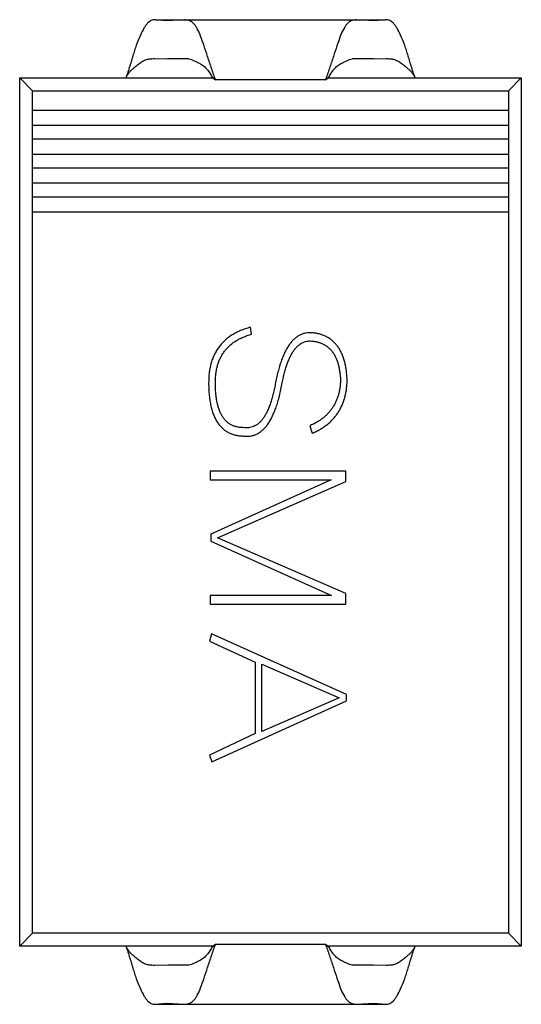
# Model space of a CAD drawing. Header units: millimetres. Extents: x 718 to 1157, y -195 to -52.
# Tile 15 of 156: x 1018.79 to 1021.39, y -138.21 to -133.1. Entities that reach past the tile are written whole.
import ezdxf

# ---------------------------------------------------------------- set-up
doc = ezdxf.new("R2010")
doc.units = ezdxf.units.MM
doc.header["$LTSCALE"] = 1.21
doc.header["$MEASUREMENT"] = 0
doc.layers.get('0').update_dxf_attribs({"linetype": 'CONTINUOUS'})

msp = doc.modelspace()

# ---------------------------------------------------------------- linework, layer by layer
at = {"color": 7, "linetype": 'Continuous'}
for p, q in [((1019.4982, -133.1044), (1020.6896, -133.1044)), ((1019.5552, -133.1095), (1019.4982, -133.1044)), ((1019.6485, -133.1056), (1019.5552, -133.1095)), ((1019.6485, -133.1056), (1020.5393, -133.1056)), ((1020.6326, -133.1095), (1020.5393, -133.1056)), ((1020.6896, -133.1044), (1020.6326, -133.1095)), ((1019.4933, -133.3062), (1019.561, -133.3081)), ((1019.561, -133.3081), (1019.6411, -133.3053)), ((1019.6706, -133.3081), (1019.561, -133.3081)), ((1019.6411, -133.3053), (1019.6704, -133.3078)), ((1020.6267, -133.3081), (1020.517, -133.3081)), ((1020.5172, -133.3079), (1020.5467, -133.3053)), ((1020.5467, -133.3053), (1020.6267, -133.3081)), ((1020.6267, -133.3081), (1020.6944, -133.3062)), ((1018.7939, -137.9066), (1018.7939, -133.4066)), ((1018.7939, -133.4066), (1018.8599, -133.4727)), ((1018.7939, -133.4066), (1019.795, -133.4066)), ((1019.795, -133.4066), (1019.809, -133.417)), ((1020.3787, -133.417), (1019.809, -133.417)), ((1020.3787, -133.417), (1020.3928, -133.4066)), ((1020.3928, -133.4066), (1021.3939, -133.4066)), ((1021.3939, -133.4066), (1021.3278, -133.4727)), ((1021.3939, -133.4066), (1021.3939, -137.9066)), ((1018.8599, -137.8406), (1018.8599, -133.4727)), ((1018.8599, -133.4727), (1021.3278, -133.4727)), ((1021.3278, -133.4727), (1021.3278, -137.8406)), ((1018.8599, -133.5727), (1021.3278, -133.5727)), ((1021.3278, -133.6527), (1018.8599, -133.6527)), ((1018.8599, -133.7227), (1021.3278, -133.7227)), ((1021.3278, -133.8027), (1018.8599, -133.8027)), ((1018.8599, -133.8727), (1021.3278, -133.8727)), ((1021.3278, -133.9527), (1018.8599, -133.9527)), ((1018.8599, -134.0227), (1021.3278, -134.0227)), ((1021.3278, -134.1027), (1018.8599, -134.1027)), ((1019.9958, -134.7353), (1019.9899, -134.699)), ((1020.2974, -135.2096), (1020.3098, -135.2488)), ((1019.7803, -135.4458), (1019.7803, -135.4891)), ((1020.4845, -135.4458), (1019.7803, -135.4458)), ((1020.4845, -135.4993), (1020.4845, -135.4458)), ((1019.7803, -135.4891), (1020.4075, -135.4891)), ((1020.4075, -135.4891), (1019.784, -135.7709)), ((1019.8187, -135.7909), (1020.4845, -135.4993)), ((1019.784, -135.7709), (1019.784, -135.8075)), ((1019.784, -135.8075), (1020.4095, -136.0903)), ((1020.4845, -136.0791), (1019.8187, -135.7909)), ((1020.4845, -136.1336), (1020.4845, -136.0791)), ((1019.7803, -136.0903), (1019.7803, -136.1336)), ((1020.4095, -136.0903), (1019.7803, -136.0903)), ((1019.7803, -136.1336), (1020.4845, -136.1336)), ((1019.7878, -136.2886), (1019.7769, -136.3258)), ((1020.4881, -136.6032), (1019.7878, -136.2886)), ((1019.7769, -136.3258), (1020.0141, -136.4343)), ((1020.0141, -136.4343), (1020.0141, -136.805)), ((1020.049, -136.795), (1020.049, -136.4452)), ((1020.049, -136.4452), (1020.4497, -136.6196)), ((1019.7901, -136.9517), (1020.4881, -136.6362)), ((1020.4497, -136.6196), (1020.049, -136.795)), ((1020.4881, -136.6362), (1020.4881, -136.6032)), ((1020.0141, -136.805), (1019.7769, -136.917)), ((1019.7769, -136.917), (1019.7901, -136.9517)), ((1018.7939, -137.9066), (1018.8599, -137.8406)), ((1021.3278, -137.8406), (1018.8599, -137.8406)), ((1021.3939, -137.9066), (1021.3278, -137.8406)), ((1019.795, -137.9066), (1018.7939, -137.9066)), ((1019.795, -137.9066), (1019.809, -137.8963)), ((1019.809, -137.8963), (1020.3787, -137.8963)), ((1020.3787, -137.8963), (1020.3928, -137.9066)), ((1021.3939, -137.9066), (1020.3928, -137.9066)), ((1019.561, -138.0052), (1019.4933, -138.0071)), ((1019.6707, -138.0052), (1019.561, -138.0052)), ((1019.6411, -138.008), (1019.561, -138.0052)), ((1019.6705, -138.0054), (1019.6411, -138.008)), ((1020.6267, -138.0052), (1020.5169, -138.0052)), ((1020.5467, -138.008), (1020.5171, -138.0054)), ((1020.6267, -138.0052), (1020.5467, -138.008)), ((1020.6944, -138.0071), (1020.6267, -138.0052)), ((1019.4982, -138.2089), (1019.5552, -138.2038)), ((1019.4982, -138.2089), (1020.6896, -138.2089)), ((1019.5552, -138.2038), (1019.6485, -138.2077)), ((1019.6485, -138.2077), (1020.5393, -138.2077)), ((1020.5393, -138.2077), (1020.6326, -138.2038)), ((1020.6326, -138.2038), (1020.6896, -138.2089))]:
    msp.add_line(p, q, dxfattribs=at)
for centre, radius, start, end in [((1021.6814, -132.7382), 1.9916, 199.5154, 199.9257), ((1018.5061, -132.7381), 1.9919, 340.0743, 340.4846), ((1021.6806, -138.5747), 1.9907, 160.0743, 160.4849), ((1018.5063, -138.5751), 1.9916, 19.5154, 19.9257)]:
    msp.add_arc(centre, radius, start, end, dxfattribs=at)
for points, knots in [([(1019.4982, -133.1044), (1019.4942, -133.1044), (1019.4865, -133.105), (1019.4753, -133.1086), (1019.4652, -133.1148), (1019.4558, -133.1234), (1019.4467, -133.1346), (1019.4336, -133.1547), (1019.4177, -133.1869), (1019.403, -133.2235), (1019.3912, -133.257), (1019.3791, -133.2951), (1019.3649, -133.3457), (1019.351, -133.3861), (1019.3439, -133.4066)], [0, 0, 0, 0, 0.033403, 0.065601, 0.098112, 0.133008, 0.173027, 0.220521, 0.33665, 0.476509, 0.554752, 0.638084, 0.815258, 1, 1, 1, 1]), ([(1019.8042, -133.4035), (1019.7969, -133.3829), (1019.7865, -133.3521), (1019.773, -133.3112), (1019.7603, -133.2725), (1019.7456, -133.2281), (1019.7292, -133.1813), (1019.7144, -133.1489), (1019.7009, -133.13), (1019.6887, -133.1173), (1019.6712, -133.107), (1019.6559, -133.1056), (1019.6485, -133.1056)], [0, 0, 0, 0, 0.185867, 0.277087, 0.366095, 0.531847, 0.674494, 0.788157, 0.833179, 0.871818, 0.937288, 1, 1, 1, 1]), ([(1020.5393, -133.1056), (1020.5319, -133.1056), (1020.5165, -133.107), (1020.4991, -133.1173), (1020.4869, -133.13), (1020.4734, -133.1489), (1020.4585, -133.1813), (1020.4421, -133.2281), (1020.4275, -133.2725), (1020.4148, -133.3112), (1020.4013, -133.3521), (1020.3908, -133.3829), (1020.3835, -133.4035)], [0, 0, 0, 0, 0.062698, 0.128164, 0.166806, 0.21183, 0.325496, 0.468144, 0.633899, 0.722909, 0.814129, 1, 1, 1, 1]), ([(1020.8439, -133.4066), (1020.8367, -133.3861), (1020.8229, -133.3457), (1020.8087, -133.2951), (1020.7966, -133.257), (1020.7847, -133.2235), (1020.77, -133.1869), (1020.7542, -133.1547), (1020.7411, -133.1346), (1020.7319, -133.1234), (1020.7225, -133.1148), (1020.7124, -133.1086), (1020.7013, -133.105), (1020.6935, -133.1044), (1020.6896, -133.1044)], [0, 0, 0, 0, 0.18474, 0.361914, 0.445247, 0.523491, 0.663349, 0.779478, 0.826969, 0.866995, 0.901905, 0.934389, 0.966599, 1, 1, 1, 1]), ([(1019.3439, -133.4066), (1019.3464, -133.4022), (1019.3514, -133.3933), (1019.3595, -133.3803), (1019.3688, -133.3684), (1019.3783, -133.3607), (1019.3858, -133.3549), (1019.3929, -133.349), (1019.4012, -133.3417), (1019.411, -133.3335), (1019.4209, -133.3263), (1019.4306, -133.3201), (1019.4404, -133.3149), (1019.4505, -133.311), (1019.4606, -133.3085), (1019.4701, -133.3073), (1019.4809, -133.3064), (1019.4885, -133.3062), (1019.4933, -133.3062)], [0, 0, 0, 0, 0.081144, 0.162293, 0.242044, 0.318833, 0.356243, 0.392861, 0.463885, 0.531887, 0.596291, 0.656928, 0.714862, 0.772252, 0.828026, 0.879352, 0.92366, 1, 1, 1, 1]), ([(1019.6704, -133.3078), (1019.675, -133.3087), (1019.6847, -133.3114), (1019.6999, -133.3175), (1019.7168, -133.3258), (1019.732, -133.3337), (1019.7442, -133.342), (1019.7559, -133.352), (1019.7689, -133.3667), (1019.7826, -133.3861), (1019.7908, -133.3999), (1019.7947, -133.4069)], [0, 0, 0, 0, 0.084719, 0.183578, 0.298038, 0.427662, 0.496406, 0.566342, 0.708393, 0.853175, 1, 1, 1, 1]), ([(1020.393, -133.4069), (1020.397, -133.3999), (1020.4051, -133.3862), (1020.4188, -133.3667), (1020.4318, -133.352), (1020.4435, -133.342), (1020.4557, -133.3337), (1020.4709, -133.3258), (1020.4878, -133.3175), (1020.5029, -133.3114), (1020.5127, -133.3088), (1020.5172, -133.3079)], [0, 0, 0, 0, 0.146776, 0.291514, 0.433515, 0.50344, 0.572162, 0.701795, 0.8163, 0.915226, 1, 1, 1, 1]), ([(1020.6944, -133.3062), (1020.6993, -133.3062), (1020.7069, -133.3064), (1020.7177, -133.3073), (1020.7271, -133.3085), (1020.7373, -133.311), (1020.7473, -133.3149), (1020.7571, -133.3202), (1020.7669, -133.3263), (1020.7767, -133.3335), (1020.7866, -133.3417), (1020.7967, -133.3506), (1020.8076, -133.3593), (1020.819, -133.3684), (1020.8283, -133.3803), (1020.8363, -133.3933), (1020.8413, -133.4022), (1020.8439, -133.4066)], [0, 0, 0, 0, 0.076535, 0.120705, 0.171872, 0.227894, 0.285253, 0.343143, 0.403863, 0.468264, 0.536276, 0.607418, 0.681218, 0.758134, 0.837843, 0.918767, 1, 1, 1, 1]), ([(1019.9899, -134.699), (1019.9811, -134.7015), (1019.9639, -134.7065), (1019.9393, -134.7159), (1019.9164, -134.7266), (1019.8951, -134.7385), (1019.8756, -134.7519), (1019.8577, -134.7666), (1019.8416, -134.7828), (1019.8271, -134.8002), (1019.8144, -134.819), (1019.8033, -134.8391), (1019.794, -134.8605), (1019.7863, -134.8833), (1019.7805, -134.9074), (1019.7762, -134.9328), (1019.7737, -134.9596), (1019.7734, -134.9779), (1019.7733, -134.9872)], [0, 0, 0, 0, 0.069687, 0.136615, 0.200798, 0.262449, 0.322611, 0.381288, 0.438983, 0.496441, 0.553961, 0.611781, 0.671154, 0.732111, 0.795108, 0.860277, 0.928577, 1, 1, 1, 1]), ([(1019.8081, -134.9872), (1019.8082, -134.979), (1019.8084, -134.963), (1019.8108, -134.9396), (1019.8143, -134.9173), (1019.8196, -134.8962), (1019.8261, -134.8762), (1019.8342, -134.8574), (1019.8438, -134.8398), (1019.8548, -134.8234), (1019.8673, -134.8082), (1019.8812, -134.7941), (1019.8968, -134.7814), (1019.9138, -134.7697), (1019.9321, -134.7591), (1019.952, -134.7499), (1019.9733, -134.7419), (1019.9882, -134.7376), (1019.9958, -134.7353)], [0, 0, 0, 0, 0.071824, 0.140431, 0.206056, 0.269558, 0.330762, 0.389837, 0.448508, 0.505867, 0.562972, 0.620639, 0.679145, 0.738892, 0.800601, 0.864319, 0.930632, 1, 1, 1, 1]), ([(1020.3104, -134.7273), (1020.3047, -134.7271), (1020.2935, -134.7265), (1020.2771, -134.7287), (1020.2612, -134.7328), (1020.2462, -134.7392), (1020.2317, -134.7477), (1020.2181, -134.7586), (1020.205, -134.7714), (1020.1929, -134.7867), (1020.1814, -134.804), (1020.1706, -134.8236), (1020.1603, -134.8451), (1020.1511, -134.8691), (1020.1422, -134.895), (1020.1342, -134.9233), (1020.1266, -134.9536), (1020.1225, -134.9747), (1020.1203, -134.9855)], [0, 0, 0, 0, 0.048367, 0.095175, 0.141634, 0.187535, 0.234819, 0.284182, 0.336151, 0.391399, 0.450438, 0.513685, 0.581988, 0.654823, 0.732856, 0.816495, 0.905527, 1, 1, 1, 1]), ([(1020.4914, -134.9772), (1020.491, -134.9679), (1020.4901, -134.9496), (1020.4873, -134.9232), (1020.4832, -134.8983), (1020.4778, -134.8752), (1020.471, -134.8536), (1020.463, -134.8337), (1020.4536, -134.8156), (1020.4429, -134.799), (1020.4309, -134.7841), (1020.4175, -134.7709), (1020.4029, -134.7593), (1020.3869, -134.7496), (1020.3696, -134.7414), (1020.3511, -134.7348), (1020.3312, -134.7299), (1020.3174, -134.7282), (1020.3104, -134.7273)], [0, 0, 0, 0, 0.082067, 0.159751, 0.232936, 0.302303, 0.368195, 0.430503, 0.489833, 0.54708, 0.602834, 0.657184, 0.711354, 0.765822, 0.821144, 0.878279, 0.937705, 1, 1, 1, 1]), ([(1020.1549, -134.9867), (1020.1567, -134.9776), (1020.1602, -134.9598), (1020.1666, -134.9343), (1020.1732, -134.9105), (1020.1804, -134.8886), (1020.1883, -134.8686), (1020.1965, -134.8503), (1020.2053, -134.834), (1020.2146, -134.8195), (1020.2244, -134.8067), (1020.2349, -134.796), (1020.2458, -134.787), (1020.2573, -134.7797), (1020.2694, -134.7745), (1020.2821, -134.7711), (1020.2952, -134.7696), (1020.3041, -134.7701), (1020.3086, -134.7703)], [0, 0, 0, 0, 0.096367, 0.186949, 0.272094, 0.35117, 0.425399, 0.49423, 0.558107, 0.617376, 0.672186, 0.72364, 0.772405, 0.818534, 0.863705, 0.908053, 0.953467, 1, 1, 1, 1]), ([(1020.3086, -134.7703), (1020.3144, -134.771), (1020.3256, -134.7724), (1020.3418, -134.7762), (1020.357, -134.7814), (1020.3711, -134.7881), (1020.3841, -134.7962), (1020.3961, -134.8056), (1020.407, -134.8165), (1020.4168, -134.8289), (1020.4257, -134.8425), (1020.4332, -134.8577), (1020.44, -134.8741), (1020.4453, -134.8921), (1020.4499, -134.9114), (1020.4533, -134.9321), (1020.4558, -134.9541), (1020.4565, -134.9694), (1020.4568, -134.9772)], [0, 0, 0, 0, 0.061582, 0.119842, 0.176361, 0.231346, 0.285272, 0.338807, 0.392967, 0.448494, 0.505935, 0.565352, 0.628127, 0.694382, 0.764337, 0.838178, 0.916653, 1, 1, 1, 1]), ([(1019.7733, -134.9872), (1019.7734, -134.9984), (1019.7735, -135.02), (1019.7759, -135.0512), (1019.7794, -135.0804), (1019.7844, -135.1074), (1019.7911, -135.1322), (1019.7991, -135.1549), (1019.8086, -135.1755), (1019.8195, -135.194), (1019.832, -135.2102), (1019.8459, -135.2245), (1019.8613, -135.2365), (1019.8784, -135.2462), (1019.8968, -135.2536), (1019.9166, -135.2592), (1019.938, -135.2623), (1019.9527, -135.2627), (1019.9602, -135.2629)], [0, 0, 0, 0, 0.088387, 0.171319, 0.248615, 0.32127, 0.38901, 0.452401, 0.512023, 0.568461, 0.622405, 0.674397, 0.725798, 0.777095, 0.829411, 0.883356, 0.940195, 1, 1, 1, 1]), ([(1019.9598, -135.2195), (1019.9537, -135.2195), (1019.9418, -135.2193), (1019.9245, -135.2171), (1019.9083, -135.2128), (1019.8933, -135.2068), (1019.8795, -135.1987), (1019.867, -135.1887), (1019.8556, -135.1769), (1019.8457, -135.1631), (1019.8367, -135.1476), (1019.8291, -135.1301), (1019.8226, -135.1109), (1019.8172, -135.0898), (1019.8132, -135.0668), (1019.8103, -135.0419), (1019.8083, -135.0152), (1019.8082, -134.9968), (1019.8081, -134.9872)], [0, 0, 0, 0, 0.058061, 0.113181, 0.165793, 0.216532, 0.266663, 0.317011, 0.368241, 0.421874, 0.478623, 0.538367, 0.602804, 0.671438, 0.745475, 0.824819, 0.909328, 1, 1, 1, 1]), ([(1020.1203, -134.9855), (1020.1184, -134.9955), (1020.1147, -135.0149), (1020.1084, -135.0429), (1020.1014, -135.0688), (1020.094, -135.0927), (1020.0858, -135.1145), (1020.0774, -135.1344), (1020.0681, -135.1521), (1020.0584, -135.1678), (1020.0482, -135.1816), (1020.037, -135.1931), (1020.0258, -135.203), (1020.0135, -135.2103), (1020.0009, -135.216), (1019.9876, -135.2193), (1019.9738, -135.2208), (1019.9645, -135.2199), (1019.9598, -135.2195)], [0, 0, 0, 0, 0.098011, 0.1905, 0.276318, 0.356845, 0.431568, 0.500798, 0.564748, 0.623957, 0.678828, 0.729846, 0.777674, 0.822959, 0.86699, 0.910413, 0.954416, 1, 1, 1, 1]), ([(1019.9602, -135.2629), (1019.9661, -135.2633), (1019.9775, -135.264), (1019.9944, -135.2622), (1020.0106, -135.258), (1020.0262, -135.2514), (1020.0409, -135.2422), (1020.0549, -135.2308), (1020.0683, -135.217), (1020.0806, -135.2006), (1020.0926, -135.1822), (1020.1035, -135.1612), (1020.1141, -135.138), (1020.1235, -135.1123), (1020.1327, -135.0843), (1020.1409, -135.054), (1020.1483, -135.0212), (1020.1527, -134.9984), (1020.1549, -134.9867)], [0, 0, 0, 0, 0.047251, 0.09256, 0.137243, 0.18231, 0.228438, 0.277142, 0.328389, 0.383409, 0.442611, 0.506319, 0.574736, 0.648664, 0.727902, 0.812739, 0.903346, 1, 1, 1, 1]), ([(1020.4568, -134.9772), (1020.4564, -134.984), (1020.4556, -134.9975), (1020.453, -135.0172), (1020.4496, -135.0362), (1020.4444, -135.0542), (1020.4387, -135.0717), (1020.4313, -135.0881), (1020.4233, -135.104), (1020.4137, -135.1189), (1020.4031, -135.1331), (1020.3915, -135.1465), (1020.3786, -135.159), (1020.3646, -135.1709), (1020.3495, -135.1818), (1020.3332, -135.192), (1020.3158, -135.2014), (1020.3036, -135.2068), (1020.2974, -135.2096)], [0, 0, 0, 0, 0.068456, 0.134604, 0.19911, 0.261579, 0.322828, 0.382776, 0.442057, 0.50086, 0.559858, 0.61901, 0.678971, 0.739769, 0.802076, 0.866222, 0.932114, 1, 1, 1, 1]), ([(1020.3098, -135.2488), (1020.3169, -135.2456), (1020.3309, -135.2394), (1020.3506, -135.2284), (1020.3693, -135.2169), (1020.3866, -135.2042), (1020.4025, -135.1905), (1020.4172, -135.1759), (1020.4304, -135.1603), (1020.4425, -135.1439), (1020.4532, -135.1263), (1020.4628, -135.1079), (1020.4707, -135.0883), (1020.4776, -135.068), (1020.483, -135.0466), (1020.4873, -135.0244), (1020.4901, -135.0011), (1020.491, -134.9853), (1020.4914, -134.9772)], [0, 0, 0, 0, 0.066978, 0.131904, 0.195008, 0.256659, 0.316973, 0.376293, 0.43498, 0.493631, 0.5527, 0.612422, 0.67281, 0.734508, 0.797696, 0.863131, 0.930194, 1, 1, 1, 1]), ([(1019.3439, -137.9066), (1019.351, -137.9272), (1019.3649, -137.9676), (1019.3791, -138.0182), (1019.3912, -138.0563), (1019.403, -138.0898), (1019.4177, -138.1264), (1019.4336, -138.1585), (1019.4467, -138.1787), (1019.4582, -138.1928), (1019.4714, -138.2034), (1019.4865, -138.2082), (1019.4942, -138.2089), (1019.4982, -138.2089)], [0, 0, 0, 0, 0.184804, 0.362014, 0.44537, 0.523642, 0.663536, 0.779714, 0.827184, 0.867261, 0.934391, 0.966573, 1, 1, 1, 1]), ([(1019.4933, -138.0071), (1019.4885, -138.0071), (1019.4777, -138.0068), (1019.4633, -138.0054), (1019.4505, -138.0023), (1019.4404, -137.9984), (1019.4306, -137.9931), (1019.4209, -137.9869), (1019.411, -137.9798), (1019.4011, -137.9716), (1019.3911, -137.9626), (1019.3801, -137.954), (1019.3688, -137.9448), (1019.3595, -137.933), (1019.3515, -137.92), (1019.3464, -137.9111), (1019.3439, -137.9066)], [0, 0, 0, 0, 0.076518, 0.171772, 0.227914, 0.285127, 0.343163, 0.403817, 0.468235, 0.536253, 0.607401, 0.681196, 0.758122, 0.837831, 0.918761, 1, 1, 1, 1]), ([(1019.6485, -138.2077), (1019.6559, -138.2077), (1019.6672, -138.2066), (1019.6811, -138.2005), (1019.6912, -138.1933), (1019.7009, -138.1833), (1019.7144, -138.1644), (1019.7292, -138.1319), (1019.7456, -138.0851), (1019.7603, -138.0407), (1019.773, -138.0021), (1019.7865, -137.9612), (1019.7969, -137.9303), (1019.8042, -137.9097)], [0, 0, 0, 0, 0.062712, 0.094368, 0.128473, 0.167098, 0.212103, 0.32573, 0.468331, 0.634028, 0.723005, 0.814198, 1, 1, 1, 1]), ([(1019.7947, -137.9064), (1019.7908, -137.9134), (1019.7826, -137.9271), (1019.7689, -137.9466), (1019.756, -137.9612), (1019.7443, -137.9713), (1019.7321, -137.9796), (1019.7169, -137.9875), (1019.7, -137.9957), (1019.6848, -138.0018), (1019.6751, -138.0045), (1019.6705, -138.0054)], [0, 0, 0, 0, 0.146779, 0.291519, 0.433522, 0.503447, 0.572171, 0.701803, 0.816306, 0.915229, 1, 1, 1, 1]), ([(1020.3835, -137.9097), (1020.3908, -137.9303), (1020.4013, -137.9612), (1020.4148, -138.0021), (1020.4275, -138.0407), (1020.4421, -138.0851), (1020.4585, -138.1319), (1020.4734, -138.1644), (1020.4869, -138.1833), (1020.4991, -138.196), (1020.5165, -138.2063), (1020.5319, -138.2076), (1020.5393, -138.2077)], [0, 0, 0, 0, 0.185867, 0.277087, 0.366095, 0.531848, 0.674495, 0.788158, 0.833181, 0.87182, 0.937289, 1, 1, 1, 1]), ([(1020.5171, -138.0054), (1020.5125, -138.0045), (1020.5028, -138.0018), (1020.4876, -137.9957), (1020.4708, -137.9874), (1020.4556, -137.9795), (1020.4434, -137.9712), (1020.4318, -137.9612), (1020.4188, -137.9465), (1020.4051, -137.9271), (1020.397, -137.9134), (1020.393, -137.9064)], [0, 0, 0, 0, 0.084845, 0.183848, 0.298412, 0.428055, 0.496781, 0.566668, 0.708617, 0.85329, 1, 1, 1, 1]), ([(1020.6896, -138.2089), (1020.6935, -138.2089), (1020.7013, -138.2082), (1020.7124, -138.2047), (1020.7226, -138.1985), (1020.7319, -138.1899), (1020.7411, -138.1787), (1020.7542, -138.1586), (1020.77, -138.1264), (1020.7847, -138.0898), (1020.7966, -138.0563), (1020.8087, -138.0182), (1020.8229, -137.9676), (1020.8367, -137.9272), (1020.8439, -137.9066)], [0, 0, 0, 0, 0.033403, 0.065601, 0.098111, 0.133007, 0.173027, 0.220521, 0.33665, 0.476509, 0.554752, 0.638085, 0.815258, 1, 1, 1, 1]), ([(1020.8439, -137.9066), (1020.8413, -137.9111), (1020.8363, -137.92), (1020.8283, -137.933), (1020.819, -137.9448), (1020.8076, -137.954), (1020.7967, -137.9627), (1020.7866, -137.9716), (1020.7768, -137.9798), (1020.7669, -137.9869), (1020.7571, -137.9931), (1020.7474, -137.9984), (1020.7373, -138.0023), (1020.7244, -138.0054), (1020.7101, -138.0068), (1020.6992, -138.0071), (1020.6944, -138.0071)], [0, 0, 0, 0, 0.081229, 0.162143, 0.241874, 0.318882, 0.392664, 0.463786, 0.531823, 0.596204, 0.656913, 0.714866, 0.772005, 0.828318, 0.923574, 1, 1, 1, 1])]:
    msp.add_open_spline(points, degree=3, knots=knots, dxfattribs=at)

doc.saveas('drawing.dxf')
